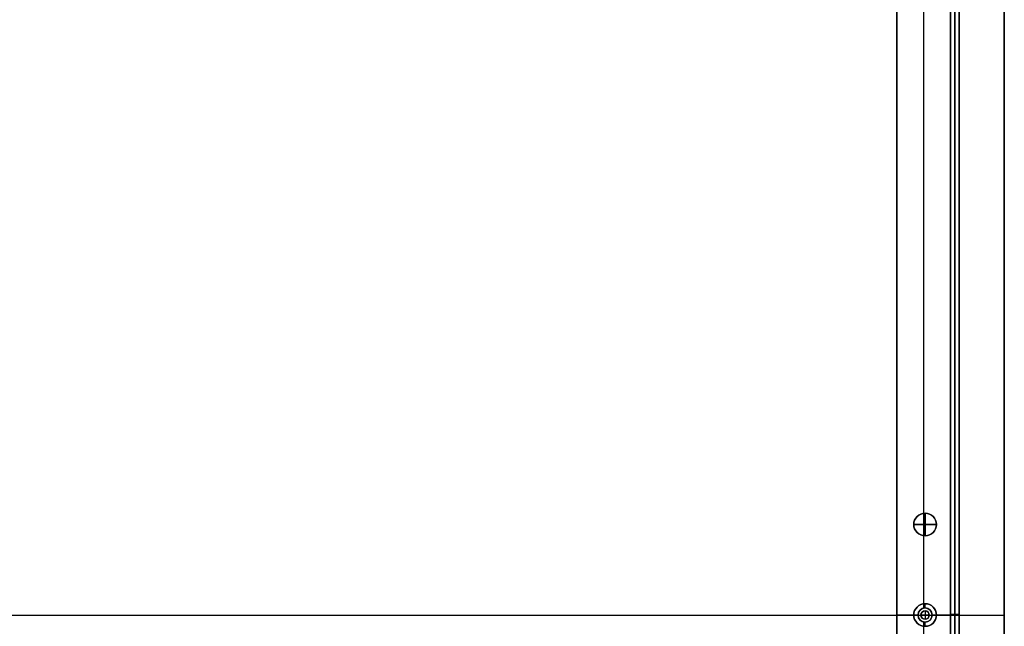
# Model space of a CAD drawing. Header units: millimetres. Extents: x -9 to 1391, y -464 to 386.
# Tile 20 of 24: x 1043 to 1391, y -43 to 171. Entities that reach past the tile are written whole.
import ezdxf

# ---------------------------------------------------------------- set-up
doc = ezdxf.new("R2010")
doc.units = ezdxf.units.MM
doc.header["$MEASUREMENT"] = 0

msp = doc.modelspace()

# ---------------------------------------------------------------- linework, layer by layer
for p, q in [((1390.91, -446.55, 9), (1390.91, 367.65, 9)), ((1371.91, -405.15, -36.5), (1371.91, 326.24, -36.5)), ((1352.91, -397.28, -36.5), (1352.91, 318.37, -36.5)), ((1371.91, -344.3, -20.5), (1371.91, 265.7, -20.5)), ((1373.41, -344.3, -0.5), (1373.41, 265.7, -0.5)), ((1373.41, 265.7, -40.5), (1373.41, -344.3, -40.5)), ((1374.91, -344.3, -20.5), (1374.91, 265.7, -20.5)), ((1362.41, -35.48, -72.5), (1362.41, 244.58, -72.5)), ((1362.41, -3.48, -0.5), (1362.41, 212.58, -0.5)), ((1362.91, -3.45, -22.5), (1362.91, -3.45, -0.5)), ((1362.91, -11.45, -22.5), (1362.91, -3.45, -22.5)), ((1362.91, -3.45, 11.5), (1362.91, -3.45, -0.5)), ((1362.91, -3.45, 11.5), (1362.91, -11.45, 11.5)), ((1358.91, -7.45, -22.5), (1358.91, -7.45, -0.5)), ((1358.91, -7.45, -22.5), (1366.91, -7.45, -22.5)), ((1358.91, -7.45, 11.5), (1358.91, -7.45, -0.5)), ((1366.91, -7.45, 11.5), (1358.91, -7.45, 11.5)), ((1366.91, -7.45, -22.5), (1366.91, -7.45, -0.5)), ((1366.91, -7.45, 11.5), (1366.91, -7.45, -0.5)), ((1362.41, -37, -0.5), (1362.41, -11.42, -0.5)), ((1362.91, -11.45, -22.5), (1362.91, -11.45, -0.5)), ((1362.91, -11.45, 11.5), (1362.91, -11.45, -0.5)), ((1362.91, -35.45, -35.5), (1362.91, -35.45, -72.5)), ((1362.91, -36.95, -35.5), (1362.91, -35.45, -35.5)), ((1362.91, -36.95, -0.5), (1362.91, -36.95, -35.5)), ((1362.91, -37.95, 2.5), (1362.91, -37.95, -0.5)), ((1362.91, -37.95, 2.5), (1362.91, -40.95, 2.5)), ((-9.09, -39.45, 18.5), (1390.91, -39.45, 18.5)), ((20.41, -39.45, -0.5), (1361.41, -39.45, -0.5)), ((1352.91, -39.45, -72.5), (1352.91, -39.45, -0.5)), ((1358.91, -39.45, -72.5), (1352.91, -39.45, -72.5)), ((1352.91, -39.45, -0.5), (1360.41, -39.45, -0.5)), ((1360.41, -39.45, -35.5), (1358.91, -39.45, -35.5)), ((1358.91, -39.45, -35.5), (1358.91, -39.45, -72.5)), ((1360.41, -39.45, -0.5), (1360.41, -39.45, -35.5)), ((1361.41, -39.45, 2.5), (1361.41, -39.45, -0.5)), ((1364.41, -39.45, 2.5), (1361.41, -39.45, 2.5)), ((1362.91, -40.95, 2.5), (1362.91, -40.95, -0.5)), ((1364.41, -39.45, 2.5), (1364.41, -39.45, -0.5)), ((1364.41, -39.45, -0.5), (1390.91, -39.45, -0.5)), ((1366.91, -39.45, -35.5), (1365.41, -39.45, -35.5)), ((1365.41, -39.45, -0.5), (1365.41, -39.45, -35.5)), ((1365.41, -39.45, -0.5), (1371.91, -39.45, -0.5)), ((1366.91, -39.45, -35.5), (1366.91, -39.45, -72.5)), ((1371.91, -39.45, -72.5), (1366.91, -39.45, -72.5)), ((1374.91, -39.3, -0.5), (1371.91, -39.3, -0.5)), ((1374.91, -39.3, -40.5), (1371.91, -39.3, -40.5)), ((1371.91, -39.3, -0.5), (1371.91, -39.3, -40.5)), ((1371.91, -39.45, -72.5), (1371.91, -39.45, -0.5)), ((1374.91, -39.3, -0.5), (1374.91, -39.3, -40.5)), ((1390.91, -39.45, 18.5), (1390.91, -39.45, -0.5)), ((1362.41, -67.48, -0.5), (1362.41, -41.9, -0.5)), ((1362.41, -323.48, -72.5), (1362.41, -43.42, -72.5)), ((1362.91, -43.45, -35.5), (1362.91, -41.95, -35.5)), ((1362.91, -41.95, -0.5), (1362.91, -41.95, -35.5))]:
    msp.add_line(p, q)
for centre, radius in [((1362.91, -7.45, -11.5), 4), ((1362.91, -7.45, 5.5), 4), ((1362.91, -39.45, -54), 4), ((1362.91, -39.45, -18), 2.5), ((1362.91, -39.45, 1), 1.5)]:
    msp.add_circle(centre, radius)
for centre, radius, start, end in [((1362.91, -7.45, -0.5), 4, 90, 270), ((1362.91, -7.45, -22.5), 4, 90, 270), ((1362.91, -7.45, -0.5), 4, 360, 180), ((1362.91, -7.45, 11.5), 4, 0, 180), ((1362.91, -7.45, -0.5), 4, 270, 90), ((1362.91, -7.45, -22.5), 4, 270, 90), ((1362.91, -7.45, -0.5), 4, 180, 360), ((1362.91, -7.45, 11.5), 4, 180, 0), ((1362.91, -39.45, -72.5), 4, 90, 270), ((1362.91, -39.45, -35.5), 4, 90, 270), ((1362.91, -39.45, -0.5), 2.5, 90, 270), ((1362.91, -39.45, -35.5), 2.5, 90, 270), ((1362.91, -39.45, -0.5), 1.5, 0, 180), ((1362.91, -39.45, 2.5), 1.5, 0, 180), ((1362.91, -39.45, -72.5), 4, 270, 90), ((1362.91, -39.45, -35.5), 4, 270, 90), ((1362.91, -39.45, -0.5), 2.5, 270, 90), ((1362.91, -39.45, -35.5), 2.5, 270, 90), ((1362.91, -39.45, -0.5), 1.5, 180, 0), ((1362.91, -39.45, 2.5), 1.5, 180, 0)]:
    msp.add_arc(centre, radius, start, end)
for points in [[(1390.91, 367.65, -0.5), (1390.91, -39.45, -0.5), (1390.91, -446.55, -0.5)], [(1390.91, -446.55, 18.5), (1390.91, -39.45, 18.5), (1390.91, 367.65, 18.5)], [(1371.91, -405.15, -72.5), (1371.91, -39.45, -72.5), (1371.91, 326.24, -72.5)], [(1352.91, -397.28, -72.5), (1352.91, -39.45, -72.5), (1352.91, 318.37, -72.5)], [(1371.91, 265.7, -0.5), (1371.91, -39.3, -0.5), (1371.91, -344.3, -0.5)], [(1371.91, -344.3, -40.5), (1371.91, -39.3, -40.5), (1371.91, 265.7, -40.5)], [(1374.91, -344.3, -0.5), (1374.91, -39.3, -0.5), (1374.91, 265.7, -0.5)], [(1374.91, 265.7, -40.5), (1374.91, -39.3, -40.5), (1374.91, -344.3, -40.5)], [(1352.91, 251.24, -0.5), (1352.91, -39.45, -0.5), (1352.91, -330.15, -0.5)], [(1371.91, 251.24, -0.5), (1371.91, -39.45, -0.5), (1371.91, -330.15, -0.5)]]:
    msp.add_open_spline(points, degree=2)

doc.saveas('drawing.dxf')
